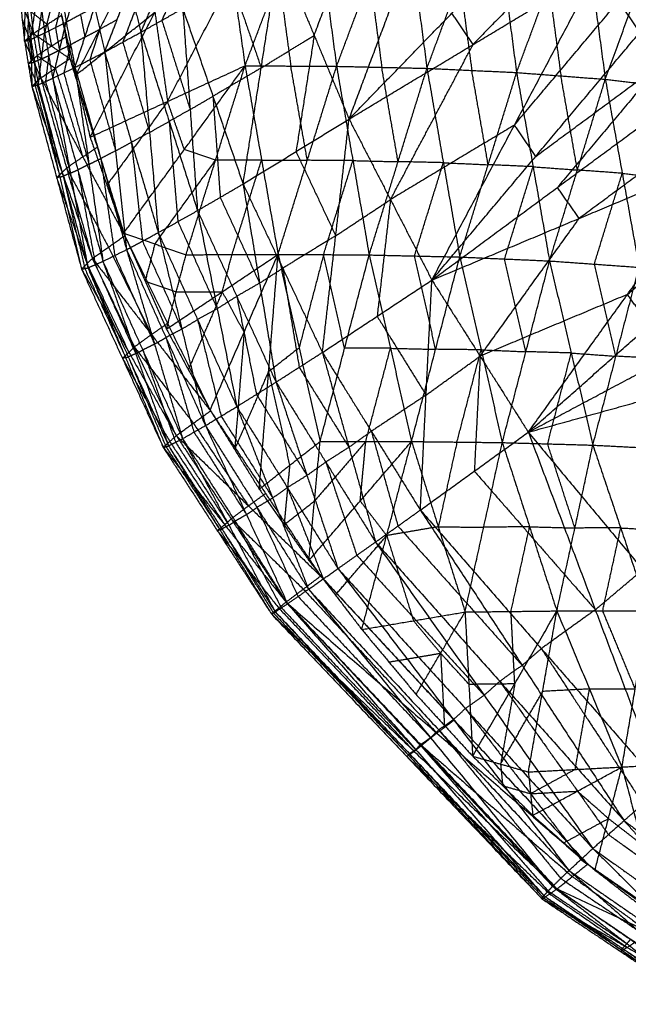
# Model space of a CAD drawing. Header units: millimetres. Extents: x -106 to 110, y -96 to 120.
# Tile 15 of 256: x -88.46 to -81.34, y -56.48 to -44.97. Entities that reach past the tile are written whole.
import ezdxf

# ---------------------------------------------------------------- set-up
doc = ezdxf.new("R2010")
doc.units = ezdxf.units.MM
doc.header["$MEASUREMENT"] = 0
doc.layers.add('Default', color=7, linetype='Continuous', true_color=0x000000)

msp = doc.modelspace()

# ---------------------------------------------------------------- linework, layer by layer
at = {"layer": 'Default'}
for points in [[(-84.606, -46.13, 13.697), (-84.004, -44.52, 13.214), (-83.402, -42.91, 12.731)], [(-87.633, -46.342, 11.087), (-86.876, -44.882, 11.377), (-86.118, -43.423, 11.667)], [(-86.118, -43.423, 11.667), (-85.97, -44.465, 11.054), (-85.822, -45.507, 10.442)], [(-85.822, -45.507, 10.442), (-85.428, -44.463, 10.784), (-85.034, -43.419, 11.127)], [(-85.034, -43.419, 11.127), (-84.893, -44.466, 10.529), (-84.752, -45.513, 9.932)], [(-84.752, -45.513, 9.932), (-84.362, -44.473, 10.273), (-83.971, -43.434, 10.614)], [(-83.971, -43.434, 10.614), (-83.834, -44.485, 10.034), (-83.696, -45.537, 9.454)], [(-83.696, -45.537, 9.454), (-83.312, -44.505, 9.793), (-82.927, -43.473, 10.131)], [(-82.927, -43.473, 10.131), (-82.788, -44.529, 9.57), (-82.648, -45.586, 9.008)], [(-85.014, -45.152, 13.648), (-84.713, -44.347, 13.406), (-84.412, -43.542, 13.165)], [(-82.648, -45.586, 9.008), (-82.271, -44.565, 9.343), (-81.894, -43.544, 9.679)], [(-81.894, -43.544, 9.679), (-81.753, -44.604, 9.14), (-81.611, -45.665, 8.601)], [(-84.606, -46.13, 13.697), (-83.403, -44.891, 13.061), (-82.199, -43.652, 12.424)], [(-81.611, -45.665, 8.601), (-81.243, -44.659, 8.931), (-80.875, -43.653, 9.261)], [(-81.953, -44.02, 12.424), (-82.555, -44.639, 12.742), (-83.157, -45.259, 13.061)], [(-87.045, -44.159, 11.724), (-87.424, -44.889, 11.579), (-87.803, -45.618, 11.434)], [(-85.845, -46.889, 13.614), (-85.633, -45.532, 13.606), (-85.422, -44.174, 13.598)], [(-85.422, -44.174, 13.598), (-85.014, -45.152, 13.648), (-84.606, -46.13, 13.697)], [(-87.913, -44.996, 13.168), (-87.795, -44.645, 13.322), (-87.677, -44.293, 13.476)], [(-87.04, -45.115, 13.502), (-86.868, -44.719, 13.573), (-86.697, -44.322, 13.644)], [(-84.606, -46.13, 13.697), (-83.157, -45.259, 13.061), (-81.707, -44.388, 12.424)], [(-83.638, -48.012, 13.783), (-82.673, -46.2, 13.104), (-81.707, -44.388, 12.424)], [(-81.707, -44.388, 12.424), (-81.458, -44.754, 12.424), (-81.209, -45.119, 12.424)], [(-81.707, -44.388, 12.424), (-81.458, -44.754, 12.424), (-81.209, -45.119, 12.424)], [(-88.164, -45.123, 12.926), (-88.08, -44.797, 13.114), (-87.996, -44.47, 13.301)], [(-87.996, -44.47, 13.301), (-87.955, -44.733, 13.235), (-87.913, -44.996, 13.168)], [(-86.728, -45.924, 10.764), (-86.349, -45.195, 10.909), (-85.97, -44.465, 11.054)], [(-85.986, -44.506, 13.613), (-85.81, -45.019, 13.61), (-85.633, -45.532, 13.606)], [(-85.428, -44.463, 10.784), (-85.358, -44.987, 10.486), (-85.287, -45.51, 10.187)], [(-84.362, -44.473, 10.273), (-84.293, -44.999, 9.983), (-84.224, -45.525, 9.693)], [(-83.312, -44.505, 9.793), (-83.242, -45.033, 9.512), (-83.172, -45.561, 9.231)], [(-88.355, -44.619, 12.319), (-88.326, -44.875, 12.181), (-88.297, -45.13, 12.044)], [(-88.326, -45.198, 12.677), (-88.281, -44.898, 12.887), (-88.235, -44.598, 13.098)], [(-88.235, -44.598, 13.098), (-88.199, -44.86, 13.012), (-88.164, -45.123, 12.926)], [(-87.463, -45.346, 13.302), (-87.317, -44.968, 13.425), (-87.17, -44.591, 13.547)], [(-87.17, -44.591, 13.547), (-87.105, -44.853, 13.524), (-87.04, -45.115, 13.502)], [(-86.623, -44.58, 13.636), (-86.709, -44.779, 13.6), (-86.795, -44.977, 13.565)], [(-82.271, -44.565, 9.343), (-82.2, -45.095, 9.074), (-82.13, -45.625, 8.805)], [(-88.456, -44.701, 12.675), (-88.428, -44.961, 12.556), (-88.399, -45.221, 12.438)], [(-88.456, -44.701, 12.675), (-88.377, -44.916, 12.359), (-88.297, -45.13, 12.044)], [(-88.399, -45.221, 12.438), (-88.394, -44.948, 12.661), (-88.389, -44.675, 12.883)], [(-88.389, -44.675, 12.883), (-88.357, -44.936, 12.78), (-88.326, -45.198, 12.677)], [(-87.955, -44.733, 13.235), (-87.997, -44.896, 13.141), (-88.038, -45.059, 13.047)], [(-82.673, -46.2, 13.104), (-82.066, -45.477, 12.764), (-81.458, -44.754, 12.424)], [(-88.326, -44.875, 12.181), (-88.229, -44.949, 12.044), (-88.133, -45.023, 11.906)], [(-88.199, -44.86, 13.012), (-88.222, -45.011, 12.907), (-88.245, -45.161, 12.801)], [(-87.913, -44.996, 13.168), (-87.746, -44.907, 13.275), (-87.579, -44.817, 13.382)], [(-87.81, -45.526, 13.052), (-87.694, -45.172, 13.217), (-87.579, -44.817, 13.382)], [(-87.803, -45.618, 11.434), (-87.339, -45.25, 11.405), (-86.876, -44.882, 11.377)], [(-87.579, -44.817, 13.382), (-87.521, -45.081, 13.342), (-87.463, -45.346, 13.302)], [(-87.105, -44.853, 13.524), (-87.178, -45.042, 13.463), (-87.251, -45.23, 13.402)], [(-87.04, -45.115, 13.502), (-86.795, -44.977, 13.565), (-86.55, -44.838, 13.628)], [(-86.876, -44.882, 11.377), (-86.802, -45.403, 11.07), (-86.728, -45.924, 10.764)], [(-86.55, -44.838, 13.628), (-86.464, -46.019, 13.511), (-86.378, -47.2, 13.394)], [(-86.55, -44.838, 13.628), (-86.197, -45.864, 13.621), (-85.845, -46.889, 13.614)], [(-88.428, -44.961, 12.556), (-88.388, -45.068, 12.399), (-88.348, -45.175, 12.241)], [(-88.357, -44.936, 12.78), (-88.36, -45.073, 12.669), (-88.363, -45.21, 12.557)], [(-88.297, -45.13, 12.044), (-88.133, -45.023, 11.906), (-87.969, -44.916, 11.769)], [(-88.164, -45.123, 12.926), (-88.038, -45.059, 13.047), (-87.913, -44.996, 13.168)], [(-88.07, -45.654, 12.774), (-87.991, -45.325, 12.971), (-87.913, -44.996, 13.168)], [(-87.972, -44.895, 11.781), (-87.803, -45.618, 11.434), (-87.633, -46.342, 11.087)], [(-87.969, -44.916, 11.769), (-87.92, -45.17, 11.636), (-87.87, -45.424, 11.504)], [(-87.913, -44.996, 13.168), (-87.861, -45.261, 13.11), (-87.81, -45.526, 13.052)], [(-87.746, -44.907, 13.275), (-87.72, -45.039, 13.246), (-87.694, -45.172, 13.217)], [(-87.317, -44.968, 13.425), (-87.419, -45.025, 13.383), (-87.521, -45.081, 13.342)], [(-86.795, -44.977, 13.565), (-86.629, -45.498, 13.538), (-86.464, -46.019, 13.511)], [(-83.157, -45.259, 13.061), (-83.28, -45.075, 13.061), (-83.403, -44.891, 13.061)], [(-88.133, -45.023, 11.906), (-88.108, -45.15, 11.84), (-88.084, -45.277, 11.774)], [(-88.038, -45.059, 13.047), (-88.015, -45.192, 13.009), (-87.991, -45.325, 12.971)], [(-87.694, -45.172, 13.217), (-87.608, -45.127, 13.28), (-87.521, -45.081, 13.342)], [(-87.521, -45.081, 13.342), (-87.579, -45.259, 13.26), (-87.637, -45.436, 13.177)], [(-88.399, -45.221, 12.438), (-88.348, -45.175, 12.241), (-88.297, -45.13, 12.044)], [(-88.399, -45.221, 12.438), (-88.363, -45.21, 12.557), (-88.326, -45.198, 12.677)], [(-88.399, -45.221, 12.438), (-88.357, -45.485, 12.332), (-88.314, -45.749, 12.225)], [(-88.399, -45.221, 12.438), (-88.304, -45.435, 12.116), (-88.21, -45.649, 11.793)], [(-88.363, -45.21, 12.557), (-88.341, -45.341, 12.504), (-88.32, -45.473, 12.451)], [(-88.348, -45.175, 12.241), (-88.326, -45.305, 12.178), (-88.304, -45.435, 12.116)], [(-88.326, -45.198, 12.677), (-88.245, -45.161, 12.801), (-88.164, -45.123, 12.926)], [(-88.326, -45.198, 12.677), (-88.32, -45.473, 12.451), (-88.314, -45.749, 12.225)], [(-88.326, -45.198, 12.677), (-88.282, -45.463, 12.584), (-88.239, -45.728, 12.492)], [(-88.297, -45.13, 12.044), (-88.253, -45.389, 11.919), (-88.21, -45.649, 11.793)], [(-88.297, -45.13, 12.044), (-88.084, -45.277, 11.774), (-87.87, -45.424, 11.504)], [(-88.245, -45.161, 12.801), (-88.223, -45.293, 12.755), (-88.201, -45.426, 12.709)], [(-88.239, -45.728, 12.492), (-88.201, -45.426, 12.709), (-88.164, -45.123, 12.926)], [(-88.164, -45.123, 12.926), (-88.117, -45.389, 12.85), (-88.07, -45.654, 12.774)], [(-88.084, -45.277, 11.774), (-88.002, -45.224, 11.705), (-87.92, -45.17, 11.636)], [(-87.694, -45.172, 13.217), (-87.778, -45.217, 13.164), (-87.861, -45.261, 13.11)], [(-87.463, -45.346, 13.302), (-87.251, -45.23, 13.402), (-87.04, -45.115, 13.502)], [(-87.04, -45.115, 13.502), (-86.938, -46.286, 13.293), (-86.836, -47.457, 13.085)], [(-87.04, -45.115, 13.502), (-86.709, -46.157, 13.448), (-86.378, -47.2, 13.394)], [(-85.633, -45.532, 13.606), (-85.324, -45.342, 13.627), (-85.014, -45.152, 13.648)], [(-85.014, -45.152, 13.648), (-85.12, -45.831, 13.651), (-85.226, -46.51, 13.655)], [(-83.638, -48.012, 13.783), (-82.424, -46.566, 13.104), (-81.209, -45.119, 12.424)], [(-88.084, -45.277, 11.774), (-88.169, -45.333, 11.846), (-88.253, -45.389, 11.919)], [(-87.991, -45.325, 12.971), (-88.054, -45.357, 12.911), (-88.117, -45.389, 12.85)], [(-87.991, -45.325, 12.971), (-87.926, -45.293, 13.041), (-87.861, -45.261, 13.11)], [(-87.861, -45.261, 13.11), (-87.901, -45.426, 13.012), (-87.94, -45.59, 12.913)], [(-87.251, -45.23, 13.402), (-87.095, -45.758, 13.348), (-86.938, -46.286, 13.293)], [(-84.122, -47.071, 13.74), (-83.639, -46.165, 13.4), (-83.157, -45.259, 13.061)], [(-88.304, -45.435, 12.116), (-88.33, -45.46, 12.224), (-88.357, -45.485, 12.332)], [(-88.304, -45.435, 12.116), (-88.279, -45.412, 12.017), (-88.253, -45.389, 11.919)], [(-88.201, -45.426, 12.709), (-88.242, -45.444, 12.647), (-88.282, -45.463, 12.584)], [(-88.253, -45.389, 11.919), (-88.147, -45.463, 11.784), (-88.04, -45.537, 11.649)], [(-88.21, -45.649, 11.793), (-88.04, -45.537, 11.649), (-87.87, -45.424, 11.504)], [(-88.201, -45.426, 12.709), (-88.159, -45.407, 12.78), (-88.117, -45.389, 12.85)], [(-88.117, -45.389, 12.85), (-88.136, -45.54, 12.742), (-88.154, -45.691, 12.633)], [(-87.87, -45.424, 11.504), (-87.55, -46.459, 11.087), (-87.229, -47.495, 10.671)], [(-87.81, -45.526, 13.052), (-87.637, -45.436, 13.177), (-87.463, -45.346, 13.302)], [(-87.637, -45.436, 13.177), (-87.486, -45.968, 13.094), (-87.335, -46.501, 13.01)], [(-87.463, -45.346, 13.302), (-87.335, -46.501, 13.01), (-87.207, -47.656, 12.718)], [(-87.463, -45.346, 13.302), (-87.15, -46.401, 13.194), (-86.836, -47.457, 13.085)], [(-88.32, -45.473, 12.451), (-88.338, -45.479, 12.391), (-88.357, -45.485, 12.332)], [(-88.357, -45.485, 12.332), (-88.309, -45.592, 12.17), (-88.262, -45.699, 12.009)], [(-88.32, -45.473, 12.451), (-88.301, -45.468, 12.518), (-88.282, -45.463, 12.584)], [(-88.282, -45.463, 12.584), (-88.279, -45.601, 12.471), (-88.276, -45.738, 12.359)], [(-88.07, -45.654, 12.774), (-87.94, -45.59, 12.913), (-87.81, -45.526, 13.052)], [(-88.04, -45.537, 11.649), (-87.88, -46.054, 11.44), (-87.719, -46.572, 11.232)], [(-87.81, -45.526, 13.052), (-87.646, -46.66, 12.688), (-87.483, -47.793, 12.324)], [(-87.81, -45.526, 13.052), (-87.508, -46.591, 12.885), (-87.207, -47.656, 12.718)], [(-87.633, -46.342, 11.087), (-86.728, -45.924, 10.764), (-85.822, -45.507, 10.442)], [(-87.241, -47.464, 10.681), (-86.532, -46.486, 10.561), (-85.822, -45.507, 10.442)], [(-86.512, -47.716, 10.298), (-86.167, -46.612, 10.37), (-85.822, -45.507, 10.442)], [(-85.633, -45.532, 13.606), (-85.915, -45.698, 13.613), (-86.197, -45.864, 13.621)], [(-85.822, -45.507, 10.442), (-85.629, -46.609, 10.115), (-85.436, -47.711, 9.788)], [(-85.822, -45.507, 10.442), (-85.287, -45.51, 10.187), (-84.752, -45.513, 9.932)], [(-85.436, -47.711, 9.788), (-85.094, -46.612, 9.86), (-84.752, -45.513, 9.932)], [(-85.094, -46.612, 9.86), (-85.191, -46.061, 10.023), (-85.287, -45.51, 10.187)], [(-84.752, -45.513, 9.932), (-84.562, -46.615, 9.619), (-84.371, -47.718, 9.305)], [(-84.752, -45.513, 9.932), (-84.224, -45.525, 9.693), (-83.696, -45.537, 9.454)], [(-84.371, -47.718, 9.305), (-84.033, -46.628, 9.379), (-83.696, -45.537, 9.454)], [(-84.033, -46.628, 9.379), (-84.129, -46.076, 9.536), (-84.224, -45.525, 9.693)], [(-83.696, -45.537, 9.454), (-83.504, -46.64, 9.154), (-83.312, -47.742, 8.855)], [(-83.696, -45.537, 9.454), (-83.172, -45.561, 9.231), (-82.648, -45.586, 9.008)], [(-82.98, -46.664, 8.932), (-83.076, -46.113, 9.081), (-83.172, -45.561, 9.231)], [(-82.424, -46.566, 13.104), (-81.69, -46.024, 12.764), (-80.957, -45.483, 12.424)], [(-80.957, -45.483, 12.424), (-81.564, -46.206, 12.764), (-82.171, -46.929, 13.104)], [(-88.314, -45.749, 12.225), (-88.262, -45.699, 12.009), (-88.21, -45.649, 11.793)], [(-88.239, -45.728, 12.492), (-88.154, -45.691, 12.633), (-88.07, -45.654, 12.774)], [(-88.21, -45.649, 11.793), (-87.908, -46.703, 11.405), (-87.607, -47.758, 11.017)], [(-88.21, -45.649, 11.793), (-87.719, -46.572, 11.232), (-87.229, -47.495, 10.671)], [(-88.07, -45.654, 12.774), (-87.864, -46.762, 12.354), (-87.659, -47.869, 11.934)], [(-88.07, -45.654, 12.774), (-87.777, -46.724, 12.549), (-87.483, -47.793, 12.324)], [(-87.94, -45.59, 12.913), (-87.793, -46.125, 12.801), (-87.646, -46.66, 12.688)], [(-83.312, -47.742, 8.855), (-82.98, -46.664, 8.932), (-82.648, -45.586, 9.008)], [(-82.648, -45.586, 9.008), (-82.455, -46.687, 8.726), (-82.263, -47.788, 8.444)], [(-82.648, -45.586, 9.008), (-82.13, -45.625, 8.805), (-81.611, -45.665, 8.601)], [(-82.263, -47.788, 8.444), (-81.937, -46.726, 8.523), (-81.611, -45.665, 8.601)], [(-81.937, -46.726, 8.523), (-82.033, -46.176, 8.664), (-82.13, -45.625, 8.805)], [(-81.611, -45.665, 8.601), (-81.413, -46.764, 8.337), (-81.216, -47.863, 8.073)], [(-81.611, -45.665, 8.601), (-81.093, -45.725, 8.416), (-80.575, -45.786, 8.231)], [(-88.314, -45.749, 12.225), (-88.276, -45.738, 12.359), (-88.239, -45.728, 12.492)], [(-88.314, -45.749, 12.225), (-88.024, -46.816, 11.9), (-87.733, -47.884, 11.574)], [(-88.314, -45.749, 12.225), (-87.96, -46.753, 11.621), (-87.607, -47.758, 11.017)], [(-88.276, -45.738, 12.359), (-88.131, -46.272, 12.196), (-87.986, -46.806, 12.033)], [(-88.262, -45.699, 12.009), (-88.111, -46.226, 11.815), (-87.96, -46.753, 11.621)], [(-88.239, -45.728, 12.492), (-87.986, -46.806, 12.033), (-87.733, -47.884, 11.574)], [(-88.239, -45.728, 12.492), (-87.949, -46.798, 12.213), (-87.659, -47.869, 11.934)], [(-88.154, -45.691, 12.633), (-88.009, -46.226, 12.493), (-87.864, -46.762, 12.354)], [(-86.464, -46.019, 13.511), (-86.331, -45.942, 13.566), (-86.197, -45.864, 13.621)], [(-86.197, -45.864, 13.621), (-86.155, -46.454, 13.562), (-86.112, -47.045, 13.504)], [(-83.638, -48.012, 13.783), (-82.171, -46.929, 13.104), (-80.704, -45.847, 12.424)], [(-86.728, -45.924, 10.764), (-87.083, -46.414, 10.824), (-87.437, -46.903, 10.884)], [(-86.532, -46.486, 10.561), (-86.63, -46.205, 10.663), (-86.728, -45.924, 10.764)], [(-86.464, -46.019, 13.511), (-86.586, -46.088, 13.479), (-86.709, -46.157, 13.448)], [(-85.845, -46.889, 13.614), (-85.226, -46.51, 13.655), (-84.606, -46.13, 13.697)], [(-84.918, -48.858, 13.646), (-84.762, -47.494, 13.671), (-84.606, -46.13, 13.697)], [(-84.606, -46.13, 13.697), (-84.122, -47.071, 13.74), (-83.638, -48.012, 13.783)], [(-86.938, -46.286, 13.293), (-86.823, -46.222, 13.371), (-86.709, -46.157, 13.448)], [(-86.709, -46.157, 13.448), (-86.658, -46.743, 13.344), (-86.607, -47.329, 13.24)], [(-82.673, -46.2, 13.104), (-83.397, -46.635, 13.422), (-84.122, -47.071, 13.74)], [(-82.424, -46.566, 13.104), (-82.548, -46.383, 13.104), (-82.673, -46.2, 13.104)], [(-80.449, -46.208, 12.424), (-81.182, -46.749, 12.764), (-81.916, -47.291, 13.104)], [(-87.633, -46.342, 11.087), (-87.437, -46.903, 10.884), (-87.241, -47.464, 10.681)], [(-86.938, -46.286, 13.293), (-87.044, -46.344, 13.244), (-87.15, -46.401, 13.194)], [(-87.719, -46.572, 11.232), (-87.634, -46.516, 11.16), (-87.55, -46.459, 11.087)], [(-87.335, -46.501, 13.01), (-87.242, -46.451, 13.102), (-87.15, -46.401, 13.194)], [(-87.15, -46.401, 13.194), (-87.086, -46.979, 13.048), (-87.022, -47.556, 12.902)], [(-86.167, -46.612, 10.37), (-86.349, -46.549, 10.466), (-86.532, -46.486, 10.561)], [(-87.719, -46.572, 11.232), (-87.814, -46.638, 11.319), (-87.908, -46.703, 11.405)], [(-87.646, -46.66, 12.688), (-87.577, -46.625, 12.787), (-87.508, -46.591, 12.885)], [(-87.335, -46.501, 13.01), (-87.422, -46.546, 12.948), (-87.508, -46.591, 12.885)], [(-87.508, -46.591, 12.885), (-87.427, -47.158, 12.703), (-87.345, -47.724, 12.521)], [(-85.226, -46.51, 13.655), (-84.994, -47.002, 13.663), (-84.762, -47.494, 13.671)], [(-83.638, -48.012, 13.783), (-81.916, -47.291, 13.104), (-80.193, -46.57, 12.424)], [(-82.511, -49.79, 13.84), (-81.352, -48.18, 13.132), (-80.193, -46.57, 12.424)], [(-87.96, -46.753, 11.621), (-87.934, -46.728, 11.513), (-87.908, -46.703, 11.405)], [(-87.908, -46.703, 11.405), (-87.663, -47.165, 11.124), (-87.418, -47.626, 10.844)], [(-87.864, -46.762, 12.354), (-87.82, -46.743, 12.452), (-87.777, -46.724, 12.549)], [(-87.646, -46.66, 12.688), (-87.711, -46.692, 12.619), (-87.777, -46.724, 12.549)], [(-87.777, -46.724, 12.549), (-87.674, -47.277, 12.339), (-87.571, -47.831, 12.129)], [(-86.876, -47.59, 10.49), (-86.522, -47.101, 10.43), (-86.167, -46.612, 10.37)], [(-85.629, -46.609, 10.115), (-85.898, -46.61, 10.242), (-86.167, -46.612, 10.37)], [(-85.974, -47.713, 10.043), (-85.802, -47.161, 10.079), (-85.629, -46.609, 10.115)], [(-85.629, -46.609, 10.115), (-85.362, -46.61, 9.987), (-85.094, -46.612, 9.86)], [(-84.562, -46.615, 9.619), (-84.828, -46.614, 9.739), (-85.094, -46.612, 9.86)], [(-84.904, -47.714, 9.546), (-84.733, -47.165, 9.582), (-84.562, -46.615, 9.619)], [(-84.562, -46.615, 9.619), (-84.297, -46.622, 9.499), (-84.033, -46.628, 9.379)], [(-83.504, -46.64, 9.154), (-83.769, -46.634, 9.267), (-84.033, -46.628, 9.379)], [(-83.841, -47.73, 9.08), (-83.673, -47.185, 9.117), (-83.504, -46.64, 9.154)], [(-83.504, -46.64, 9.154), (-83.242, -46.652, 9.043), (-82.98, -46.664, 8.932)], [(-82.455, -46.687, 8.726), (-82.718, -46.675, 8.829), (-82.98, -46.664, 8.932)], [(-82.788, -47.765, 8.65), (-82.621, -47.226, 8.688), (-82.455, -46.687, 8.726)], [(-82.455, -46.687, 8.726), (-82.196, -46.706, 8.625), (-81.937, -46.726, 8.523)], [(-87.96, -46.753, 11.621), (-87.992, -46.785, 11.76), (-88.024, -46.816, 11.9)], [(-87.986, -46.806, 12.033), (-88.005, -46.811, 11.966), (-88.024, -46.816, 11.9)], [(-88.024, -46.816, 11.9), (-87.847, -47.319, 11.597), (-87.67, -47.821, 11.295)], [(-87.986, -46.806, 12.033), (-87.967, -46.802, 12.123), (-87.949, -46.798, 12.213)], [(-87.864, -46.762, 12.354), (-87.906, -46.78, 12.283), (-87.949, -46.798, 12.213)], [(-87.949, -46.798, 12.213), (-87.822, -47.337, 11.983), (-87.696, -47.876, 11.754)], [(-81.413, -46.764, 8.337), (-81.675, -46.745, 8.43), (-81.937, -46.726, 8.523)], [(-81.739, -47.825, 8.259), (-81.576, -47.294, 8.298), (-81.413, -46.764, 8.337)], [(-81.413, -46.764, 8.337), (-81.154, -46.794, 8.245), (-80.895, -46.825, 8.152)], [(-86.378, -47.2, 13.394), (-86.112, -47.045, 13.504), (-85.845, -46.889, 13.614)], [(-85.845, -46.889, 13.614), (-85.652, -48.047, 13.495), (-85.46, -49.205, 13.375)], [(-85.845, -46.889, 13.614), (-85.382, -47.874, 13.63), (-84.918, -48.858, 13.646)], [(-81.916, -47.291, 13.104), (-82.043, -47.11, 13.104), (-82.171, -46.929, 13.104)], [(-81.352, -48.18, 13.132), (-80.643, -47.554, 12.778), (-79.935, -46.929, 12.424)], [(-86.112, -47.045, 13.504), (-85.882, -47.546, 13.499), (-85.652, -48.047, 13.495)], [(-84.762, -47.494, 13.671), (-84.442, -47.283, 13.706), (-84.122, -47.071, 13.74)], [(-84.122, -47.071, 13.74), (-84.2, -47.753, 13.727), (-84.278, -48.435, 13.715)], [(-86.836, -47.457, 13.085), (-86.607, -47.329, 13.24), (-86.378, -47.2, 13.394)], [(-86.378, -47.2, 13.394), (-86.148, -48.346, 13.2), (-85.918, -49.491, 13.006)], [(-86.378, -47.2, 13.394), (-85.919, -48.202, 13.385), (-85.46, -49.205, 13.375)], [(-83.074, -48.901, 13.812), (-82.495, -48.096, 13.458), (-81.916, -47.291, 13.104)], [(-82.511, -49.79, 13.84), (-81.093, -48.539, 13.132), (-79.676, -47.288, 12.424)], [(-86.607, -47.329, 13.24), (-86.378, -47.837, 13.22), (-86.148, -48.346, 13.2)], [(-87.607, -47.758, 11.017), (-87.418, -47.626, 10.844), (-87.229, -47.495, 10.671)], [(-87.241, -47.464, 10.681), (-86.99, -48.024, 10.533), (-86.74, -48.585, 10.385)], [(-87.241, -47.464, 10.681), (-86.876, -47.59, 10.49), (-86.512, -47.716, 10.298)], [(-87.229, -47.495, 10.671), (-86.727, -48.517, 10.444), (-86.226, -49.54, 10.217)], [(-87.207, -47.656, 12.718), (-87.022, -47.556, 12.902), (-86.836, -47.457, 13.085)], [(-86.836, -47.457, 13.085), (-86.561, -48.585, 12.829), (-86.285, -49.712, 12.573)], [(-86.836, -47.457, 13.085), (-86.377, -48.474, 13.046), (-85.918, -49.491, 13.006)], [(-84.762, -47.494, 13.671), (-85.072, -47.684, 13.65), (-85.382, -47.874, 13.63)], [(-87.418, -47.626, 10.844), (-87.167, -48.138, 10.73), (-86.916, -48.649, 10.617)], [(-87.022, -47.556, 12.902), (-86.791, -48.071, 12.865), (-86.561, -48.585, 12.829)], [(-86.876, -47.59, 10.49), (-86.933, -47.807, 10.511), (-86.99, -48.024, 10.533)], [(-87.733, -47.884, 11.574), (-87.67, -47.821, 11.295), (-87.607, -47.758, 11.017)], [(-87.607, -47.758, 11.017), (-87.116, -48.794, 10.81), (-86.626, -49.83, 10.603)], [(-87.607, -47.758, 11.017), (-86.916, -48.649, 10.617), (-86.226, -49.54, 10.217)], [(-87.483, -47.793, 12.324), (-87.345, -47.724, 12.521), (-87.207, -47.656, 12.718)], [(-87.345, -47.724, 12.521), (-87.112, -48.243, 12.468), (-86.88, -48.761, 12.414)], [(-87.207, -47.656, 12.718), (-86.88, -48.761, 12.414), (-86.552, -49.866, 12.111)], [(-87.207, -47.656, 12.718), (-86.746, -48.684, 12.645), (-86.285, -49.712, 12.573)], [(-86.74, -48.585, 10.385), (-86.088, -48.148, 10.086), (-85.436, -47.711, 9.788)], [(-86.74, -48.585, 10.385), (-86.626, -48.15, 10.342), (-86.512, -47.716, 10.298)], [(-86.512, -47.716, 10.298), (-85.974, -47.713, 10.043), (-85.436, -47.711, 9.788)], [(-86.23, -49.532, 10.218), (-85.833, -48.621, 10.003), (-85.436, -47.711, 9.788)], [(-86.088, -48.148, 10.086), (-86.031, -47.93, 10.065), (-85.974, -47.713, 10.043)], [(-85.656, -50.455, 10.129), (-85.546, -49.083, 9.958), (-85.436, -47.711, 9.788)], [(-85.436, -47.711, 9.788), (-85.191, -48.805, 9.738), (-84.945, -49.899, 9.689)], [(-85.436, -47.711, 9.788), (-84.904, -47.714, 9.546), (-84.371, -47.718, 9.305)], [(-84.904, -47.714, 9.546), (-85.047, -48.26, 9.642), (-85.191, -48.805, 9.738)], [(-84.945, -49.899, 9.689), (-84.658, -48.809, 9.497), (-84.371, -47.718, 9.305)], [(-84.658, -48.809, 9.497), (-84.781, -48.261, 9.522), (-84.904, -47.714, 9.546)], [(-84.371, -47.718, 9.305), (-84.123, -48.809, 9.266), (-83.876, -49.899, 9.227)], [(-84.371, -47.718, 9.305), (-83.841, -47.73, 9.08), (-83.312, -47.742, 8.855)], [(-83.876, -49.899, 9.227), (-83.594, -48.821, 9.041), (-83.312, -47.742, 8.855)], [(-83.594, -48.821, 9.041), (-83.718, -48.275, 9.061), (-83.841, -47.73, 9.08)], [(-83.312, -47.742, 8.855), (-83.063, -48.827, 8.828), (-82.815, -49.911, 8.801)], [(-83.312, -47.742, 8.855), (-82.788, -47.765, 8.65), (-82.263, -47.788, 8.444)], [(-87.733, -47.884, 11.574), (-87.696, -47.876, 11.754), (-87.659, -47.869, 11.934)], [(-87.67, -47.821, 11.295), (-87.425, -48.339, 11.192), (-87.179, -48.857, 11.089)], [(-87.659, -47.869, 11.934), (-87.571, -47.831, 12.129), (-87.483, -47.793, 12.324)], [(-87.659, -47.869, 11.934), (-87.218, -48.918, 11.587), (-86.778, -49.968, 11.241)], [(-87.659, -47.869, 11.934), (-87.187, -48.909, 11.795), (-86.716, -49.95, 11.657)], [(-87.571, -47.831, 12.129), (-87.335, -48.351, 12.06), (-87.1, -48.872, 11.99)], [(-87.483, -47.793, 12.324), (-87.1, -48.872, 11.99), (-86.716, -49.95, 11.657)], [(-87.483, -47.793, 12.324), (-87.018, -48.829, 12.217), (-86.552, -49.866, 12.111)], [(-85.652, -48.047, 13.495), (-85.517, -47.96, 13.562), (-85.382, -47.874, 13.63)], [(-85.382, -47.874, 13.63), (-85.285, -48.453, 13.57), (-85.189, -49.031, 13.511)], [(-82.815, -49.911, 8.801), (-82.539, -48.849, 8.623), (-82.263, -47.788, 8.444)], [(-82.539, -48.849, 8.623), (-82.663, -48.307, 8.636), (-82.788, -47.765, 8.65)], [(-82.263, -47.788, 8.444), (-82.009, -48.864, 8.428), (-81.756, -49.941, 8.411)], [(-82.263, -47.788, 8.444), (-81.739, -47.825, 8.259), (-81.216, -47.863, 8.073)], [(-81.756, -49.941, 8.411), (-81.486, -48.902, 8.242), (-81.216, -47.863, 8.073)], [(-81.486, -48.902, 8.242), (-81.612, -48.364, 8.251), (-81.739, -47.825, 8.259)], [(-87.733, -47.884, 11.574), (-87.255, -48.926, 11.408), (-86.778, -49.968, 11.241)], [(-87.733, -47.884, 11.574), (-87.179, -48.857, 11.089), (-86.626, -49.83, 10.603)], [(-87.696, -47.876, 11.754), (-87.457, -48.397, 11.671), (-87.218, -48.918, 11.587)], [(-86.99, -48.024, 10.533), (-86.808, -48.087, 10.437), (-86.626, -48.15, 10.342)], [(-85.652, -48.047, 13.495), (-85.786, -48.125, 13.44), (-85.919, -48.202, 13.385)], [(-84.918, -48.858, 13.646), (-84.278, -48.435, 13.715), (-83.638, -48.012, 13.783)], [(-83.773, -50.7, 13.698), (-83.706, -49.356, 13.741), (-83.638, -48.012, 13.783)], [(-83.638, -48.012, 13.783), (-83.074, -48.901, 13.812), (-82.511, -49.79, 13.84)], [(-82.511, -49.79, 13.84), (-80.831, -48.896, 13.132), (-79.152, -48.002, 12.424)], [(-86.626, -48.15, 10.342), (-86.357, -48.149, 10.214), (-86.088, -48.148, 10.086)], [(-86.088, -48.148, 10.086), (-86.286, -48.603, 10.194), (-86.485, -49.058, 10.301)], [(-86.148, -48.346, 13.2), (-86.034, -48.274, 13.292), (-85.919, -48.202, 13.385)], [(-85.833, -48.621, 10.003), (-85.961, -48.384, 10.044), (-86.088, -48.148, 10.086)], [(-85.919, -48.202, 13.385), (-85.804, -48.775, 13.288), (-85.689, -49.348, 13.191)], [(-81.352, -48.18, 13.132), (-82.213, -48.54, 13.472), (-83.074, -48.901, 13.812)], [(-81.093, -48.539, 13.132), (-81.223, -48.359, 13.132), (-81.352, -48.18, 13.132)], [(-86.148, -48.346, 13.2), (-86.263, -48.41, 13.123), (-86.377, -48.474, 13.046)], [(-84.278, -48.435, 13.715), (-83.992, -48.895, 13.728), (-83.706, -49.356, 13.741)], [(-86.916, -48.649, 10.617), (-86.822, -48.583, 10.53), (-86.727, -48.517, 10.444)], [(-86.561, -48.585, 12.829), (-86.469, -48.529, 12.937), (-86.377, -48.474, 13.046)], [(-86.377, -48.474, 13.046), (-86.239, -49.038, 12.918), (-86.102, -49.602, 12.789)], [(-86.916, -48.649, 10.617), (-87.016, -48.722, 10.713), (-87.116, -48.794, 10.81)], [(-86.561, -48.585, 12.829), (-86.653, -48.634, 12.737), (-86.746, -48.684, 12.645)], [(-86.74, -48.585, 10.385), (-86.485, -49.058, 10.301), (-86.23, -49.532, 10.218)], [(-85.833, -48.621, 10.003), (-85.888, -49.307, 10.088), (-85.943, -49.993, 10.173)], [(-87.179, -48.857, 11.089), (-87.148, -48.826, 10.949), (-87.116, -48.794, 10.81)], [(-87.116, -48.794, 10.81), (-86.771, -49.24, 10.61), (-86.426, -49.685, 10.41)], [(-86.88, -48.761, 12.414), (-86.949, -48.795, 12.316), (-87.018, -48.829, 12.217)], [(-86.88, -48.761, 12.414), (-86.813, -48.722, 12.53), (-86.746, -48.684, 12.645)], [(-86.746, -48.684, 12.645), (-86.582, -49.236, 12.494), (-86.419, -49.789, 12.342)], [(-82.511, -49.79, 13.84), (-80.566, -49.251, 13.132), (-78.622, -48.711, 12.424)], [(-87.179, -48.857, 11.089), (-87.217, -48.892, 11.248), (-87.255, -48.926, 11.408)], [(-87.218, -48.918, 11.587), (-87.203, -48.914, 11.691), (-87.187, -48.909, 11.795)], [(-87.1, -48.872, 11.99), (-87.143, -48.891, 11.893), (-87.187, -48.909, 11.795)], [(-87.187, -48.909, 11.795), (-86.967, -49.434, 11.622), (-86.747, -49.959, 11.449)], [(-87.1, -48.872, 11.99), (-87.059, -48.85, 12.104), (-87.018, -48.829, 12.217)], [(-87.018, -48.829, 12.217), (-86.826, -49.369, 12.051), (-86.634, -49.908, 11.884)], [(-85.191, -48.805, 9.738), (-85.369, -48.944, 9.848), (-85.546, -49.083, 9.958)], [(-85.46, -49.205, 13.375), (-85.189, -49.031, 13.511), (-84.918, -48.858, 13.646)], [(-84.918, -48.858, 13.646), (-84.608, -49.966, 13.531), (-84.297, -51.074, 13.417)], [(-84.918, -48.858, 13.646), (-84.346, -49.779, 13.672), (-83.773, -50.7, 13.698)], [(-84.123, -48.809, 9.266), (-84.391, -48.809, 9.381), (-84.658, -48.809, 9.497)], [(-84.411, -49.899, 9.458), (-84.267, -49.354, 9.362), (-84.123, -48.809, 9.266)], [(-84.123, -48.809, 9.266), (-83.859, -48.815, 9.154), (-83.594, -48.821, 9.041)], [(-83.706, -49.356, 13.741), (-83.39, -49.128, 13.776), (-83.074, -48.901, 13.812)], [(-83.063, -48.827, 8.828), (-83.329, -48.824, 8.935), (-83.594, -48.821, 9.041)], [(-83.345, -49.905, 9.014), (-83.204, -49.366, 8.921), (-83.063, -48.827, 8.828)], [(-83.074, -48.901, 13.812), (-83.108, -49.573, 13.79), (-83.142, -50.245, 13.769)], [(-83.063, -48.827, 8.828), (-82.801, -48.838, 8.725), (-82.539, -48.849, 8.623)], [(-82.009, -48.864, 8.428), (-82.274, -48.857, 8.525), (-82.539, -48.849, 8.623)], [(-82.285, -49.926, 8.606), (-82.147, -49.395, 8.517), (-82.009, -48.864, 8.428)], [(-82.009, -48.864, 8.428), (-81.748, -48.883, 8.335), (-81.486, -48.902, 8.242)], [(-80.958, -48.929, 8.068), (-81.222, -48.916, 8.155), (-81.486, -48.902, 8.242)], [(-87.218, -48.918, 11.587), (-87.237, -48.922, 11.498), (-87.255, -48.926, 11.408)], [(-87.255, -48.926, 11.408), (-86.979, -49.413, 11.165), (-86.702, -49.899, 10.922)], [(-85.943, -49.993, 10.173), (-85.745, -49.538, 10.066), (-85.546, -49.083, 9.958)], [(-85.546, -49.083, 9.958), (-85.423, -49.63, 9.933), (-85.301, -50.177, 9.909)], [(-85.189, -49.031, 13.511), (-84.898, -49.499, 13.521), (-84.608, -49.966, 13.531)], [(-85.918, -49.491, 13.006), (-85.689, -49.348, 13.191), (-85.46, -49.205, 13.375)], [(-85.46, -49.205, 13.375), (-85.098, -50.295, 13.204), (-84.736, -51.384, 13.033)], [(-85.46, -49.205, 13.375), (-84.878, -50.139, 13.396), (-84.297, -51.074, 13.417)], [(-85.689, -49.348, 13.191), (-85.393, -49.821, 13.198), (-85.098, -50.295, 13.204)], [(-83.706, -49.356, 13.741), (-84.026, -49.568, 13.706), (-84.346, -49.779, 13.672)], [(-86.626, -49.83, 10.603), (-86.426, -49.685, 10.41), (-86.226, -49.54, 10.217)], [(-86.285, -49.712, 12.573), (-86.102, -49.602, 12.789), (-85.918, -49.491, 13.006)], [(-86.23, -49.532, 10.218), (-85.943, -49.993, 10.173), (-85.656, -50.455, 10.129)], [(-86.226, -49.54, 10.217), (-85.582, -50.506, 10.163), (-84.939, -51.472, 10.109)], [(-85.918, -49.491, 13.006), (-85.499, -50.558, 12.794), (-85.08, -51.626, 12.581)], [(-85.918, -49.491, 13.006), (-85.327, -50.438, 13.02), (-84.736, -51.384, 13.033)], [(-86.552, -49.866, 12.111), (-86.419, -49.789, 12.342), (-86.285, -49.712, 12.573)], [(-86.426, -49.685, 10.41), (-86.104, -50.168, 10.383), (-85.782, -50.651, 10.356)], [(-86.285, -49.712, 12.573), (-85.805, -50.753, 12.336), (-85.325, -51.795, 12.099)], [(-86.285, -49.712, 12.573), (-85.682, -50.669, 12.577), (-85.08, -51.626, 12.581)], [(-86.102, -49.602, 12.789), (-85.8, -50.08, 12.791), (-85.499, -50.558, 12.794)], [(-86.778, -49.968, 11.241), (-86.702, -49.899, 10.922), (-86.626, -49.83, 10.603)], [(-86.626, -49.83, 10.603), (-85.984, -50.803, 10.561), (-85.343, -51.776, 10.519)], [(-86.626, -49.83, 10.603), (-85.782, -50.651, 10.356), (-84.939, -51.472, 10.109)], [(-86.419, -49.789, 12.342), (-86.112, -50.271, 12.339), (-85.805, -50.753, 12.336)], [(-84.608, -49.966, 13.531), (-84.477, -49.873, 13.602), (-84.346, -49.779, 13.672)], [(-84.346, -49.779, 13.672), (-84.191, -50.333, 13.615), (-84.035, -50.887, 13.557)], [(-83.773, -50.7, 13.698), (-83.142, -50.245, 13.769), (-82.511, -49.79, 13.84)], [(-82.511, -49.79, 13.84), (-81.728, -51.865, 13.824), (-80.945, -53.94, 13.807)], [(-82.511, -49.79, 13.84), (-81.173, -51.397, 13.841), (-79.835, -53.003, 13.843)], [(-86.716, -49.95, 11.657), (-86.634, -49.908, 11.884), (-86.552, -49.866, 12.111)], [(-86.702, -49.899, 10.922), (-86.381, -50.386, 10.901), (-86.06, -50.872, 10.88)], [(-86.634, -49.908, 11.884), (-86.322, -50.393, 11.876), (-86.01, -50.878, 11.868)], [(-86.552, -49.866, 12.111), (-86.01, -50.878, 11.868), (-85.469, -51.89, 11.625)], [(-86.552, -49.866, 12.111), (-85.938, -50.83, 12.105), (-85.325, -51.795, 12.099)], [(-85.656, -50.455, 10.129), (-85.301, -50.177, 9.909), (-84.945, -49.899, 9.689)], [(-85.075, -51.289, 10.107), (-85.01, -50.594, 9.898), (-84.945, -49.899, 9.689)], [(-85.075, -51.289, 10.107), (-84.476, -50.594, 9.667), (-83.876, -49.899, 9.227)], [(-84.411, -49.899, 9.458), (-84.71, -50.247, 9.678), (-85.01, -50.594, 9.898)], [(-84.945, -49.899, 9.689), (-84.411, -49.899, 9.458), (-83.876, -49.899, 9.227)], [(-84.476, -50.594, 9.667), (-84.443, -50.247, 9.562), (-84.411, -49.899, 9.458)], [(-84.457, -52.096, 10.135), (-84.166, -50.998, 9.681), (-83.876, -49.899, 9.227)], [(-83.876, -49.899, 9.227), (-83.563, -50.895, 9.393), (-83.25, -51.891, 9.56)], [(-83.876, -49.899, 9.227), (-83.345, -49.905, 9.014), (-82.815, -49.911, 8.801)], [(-83.345, -49.905, 9.014), (-83.454, -50.4, 9.204), (-83.563, -50.895, 9.393)], [(-83.25, -51.891, 9.56), (-83.032, -50.901, 9.18), (-82.815, -49.911, 8.801)], [(-82.815, -49.911, 8.801), (-82.496, -50.895, 8.972), (-82.177, -51.879, 9.144)], [(-82.815, -49.911, 8.801), (-82.285, -49.926, 8.606), (-81.756, -49.941, 8.411)], [(-81.966, -50.91, 8.778), (-82.126, -50.418, 8.692), (-82.285, -49.926, 8.606)], [(-82.177, -51.879, 9.144), (-81.966, -50.91, 8.778), (-81.756, -49.941, 8.411)], [(-81.756, -49.941, 8.411), (-81.431, -50.909, 8.587), (-81.106, -51.877, 8.762)], [(-81.756, -49.941, 8.411), (-81.228, -49.968, 8.237), (-80.701, -49.996, 8.063)], [(-86.778, -49.968, 11.241), (-86.747, -49.959, 11.449), (-86.716, -49.95, 11.657)], [(-86.778, -49.968, 11.241), (-86.146, -50.941, 11.215), (-85.514, -51.914, 11.19)], [(-86.778, -49.968, 11.241), (-86.06, -50.872, 10.88), (-85.343, -51.776, 10.519)], [(-86.747, -49.959, 11.449), (-86.431, -50.446, 11.436), (-86.115, -50.932, 11.423)], [(-86.716, -49.95, 11.657), (-86.115, -50.932, 11.423), (-85.514, -51.914, 11.19)], [(-86.716, -49.95, 11.657), (-86.092, -50.92, 11.641), (-85.469, -51.89, 11.625)], [(-84.608, -49.966, 13.531), (-84.743, -50.053, 13.464), (-84.878, -50.139, 13.396)], [(-85.098, -50.295, 13.204), (-84.988, -50.217, 13.3), (-84.878, -50.139, 13.396)], [(-84.878, -50.139, 13.396), (-84.697, -50.684, 13.311), (-84.516, -51.229, 13.225)], [(-85.301, -50.177, 9.909), (-85.333, -50.524, 10.013), (-85.366, -50.872, 10.118)], [(-83.142, -50.245, 13.769), (-82.435, -51.055, 13.796), (-81.728, -51.865, 13.824)], [(-85.098, -50.295, 13.204), (-85.212, -50.366, 13.112), (-85.327, -50.438, 13.02)], [(-85.782, -50.651, 10.356), (-85.682, -50.578, 10.26), (-85.582, -50.506, 10.163)], [(-85.656, -50.455, 10.129), (-85.366, -50.872, 10.118), (-85.075, -51.289, 10.107)], [(-85.499, -50.558, 12.794), (-85.413, -50.498, 12.907), (-85.327, -50.438, 13.02)], [(-85.327, -50.438, 13.02), (-85.117, -50.971, 12.913), (-84.908, -51.505, 12.807)], [(-85.499, -50.558, 12.794), (-85.591, -50.614, 12.685), (-85.682, -50.669, 12.577)], [(-85.366, -50.872, 10.118), (-85.188, -50.733, 10.008), (-85.01, -50.594, 9.898)], [(-84.166, -50.998, 9.681), (-84.321, -50.796, 9.674), (-84.476, -50.594, 9.667)], [(-85.782, -50.651, 10.356), (-85.883, -50.727, 10.459), (-85.984, -50.803, 10.561)], [(-85.805, -50.753, 12.336), (-85.744, -50.711, 12.456), (-85.682, -50.669, 12.577)], [(-85.682, -50.669, 12.577), (-85.442, -51.19, 12.458), (-85.202, -51.71, 12.34)], [(-84.297, -51.074, 13.417), (-84.035, -50.887, 13.557), (-83.773, -50.7, 13.698)], [(-83.773, -50.7, 13.698), (-82.583, -52.515, 13.65), (-81.392, -54.33, 13.601)], [(-83.773, -50.7, 13.698), (-82.359, -52.32, 13.753), (-80.945, -53.94, 13.807)], [(-86.06, -50.872, 10.88), (-86.022, -50.837, 10.721), (-85.984, -50.803, 10.561)], [(-86.01, -50.878, 11.868), (-85.974, -50.854, 11.986), (-85.938, -50.83, 12.105)], [(-85.984, -50.803, 10.561), (-85.562, -51.213, 10.438), (-85.141, -51.624, 10.314)], [(-85.805, -50.753, 12.336), (-85.872, -50.792, 12.22), (-85.938, -50.83, 12.105)], [(-85.938, -50.83, 12.105), (-85.668, -51.336, 11.983), (-85.397, -51.842, 11.862)], [(-86.06, -50.872, 10.88), (-86.103, -50.907, 11.048), (-86.146, -50.941, 11.215)], [(-86.115, -50.932, 11.423), (-86.13, -50.937, 11.319), (-86.146, -50.941, 11.215)], [(-86.146, -50.941, 11.215), (-85.787, -51.393, 11.035), (-85.428, -51.845, 10.854)], [(-86.115, -50.932, 11.423), (-86.104, -50.926, 11.532), (-86.092, -50.92, 11.641)], [(-86.01, -50.878, 11.868), (-86.051, -50.899, 11.754), (-86.092, -50.92, 11.641)], [(-86.092, -50.92, 11.641), (-85.792, -51.411, 11.524), (-85.491, -51.902, 11.407)], [(-83.563, -50.895, 9.393), (-83.865, -50.947, 9.537), (-84.166, -50.998, 9.681)], [(-84.035, -50.887, 13.557), (-83.309, -51.701, 13.603), (-82.583, -52.515, 13.65)], [(-83.563, -50.895, 9.393), (-83.298, -50.898, 9.287), (-83.032, -50.901, 9.18)], [(-82.496, -50.895, 8.972), (-82.764, -50.898, 9.076), (-83.032, -50.901, 9.18)], [(-82.713, -51.885, 9.352), (-82.604, -51.39, 9.162), (-82.496, -50.895, 8.972)], [(-82.496, -50.895, 8.972), (-82.231, -50.902, 8.875), (-81.966, -50.91, 8.778)], [(-81.431, -50.909, 8.587), (-81.699, -50.909, 8.682), (-81.966, -50.91, 8.778)], [(-81.641, -51.878, 8.953), (-81.536, -51.394, 8.77), (-81.431, -50.909, 8.587)], [(-81.431, -50.909, 8.587), (-81.167, -50.923, 8.499), (-80.903, -50.937, 8.412)], [(-84.766, -51.693, 10.121), (-84.466, -51.345, 9.901), (-84.166, -50.998, 9.681)], [(-84.736, -51.384, 13.033), (-84.516, -51.229, 13.225), (-84.297, -51.074, 13.417)], [(-84.297, -51.074, 13.417), (-83.027, -52.865, 13.358), (-81.757, -54.656, 13.299)], [(-84.297, -51.074, 13.417), (-82.845, -52.702, 13.509), (-81.392, -54.33, 13.601)], [(-84.166, -50.998, 9.681), (-84.01, -51.496, 9.764), (-83.853, -51.994, 9.847)], [(-85.075, -51.289, 10.107), (-84.766, -51.693, 10.121), (-84.457, -52.096, 10.135)], [(-84.516, -51.229, 13.225), (-83.772, -52.047, 13.292), (-83.027, -52.865, 13.358)], [(-85.08, -51.626, 12.581), (-84.908, -51.505, 12.807), (-84.736, -51.384, 13.033)], [(-84.736, -51.384, 13.033), (-83.386, -53.149, 12.982), (-82.036, -54.913, 12.931)], [(-84.736, -51.384, 13.033), (-83.247, -53.02, 13.166), (-81.757, -54.656, 13.299)], [(-81.728, -51.865, 13.824), (-81.45, -51.631, 13.832), (-81.173, -51.397, 13.841)], [(-85.343, -51.776, 10.519), (-85.141, -51.624, 10.314), (-84.939, -51.472, 10.109)], [(-84.939, -51.472, 10.109), (-83.378, -53.155, 10.417), (-81.817, -54.838, 10.724)], [(-84.908, -51.505, 12.807), (-84.147, -52.327, 12.894), (-83.386, -53.149, 12.982)], [(-85.325, -51.795, 12.099), (-85.202, -51.71, 12.34), (-85.08, -51.626, 12.581)], [(-85.141, -51.624, 10.314), (-84.36, -52.465, 10.468), (-83.58, -53.307, 10.622)], [(-85.08, -51.626, 12.581), (-83.653, -53.362, 12.555), (-82.227, -55.098, 12.529)], [(-85.08, -51.626, 12.581), (-83.558, -53.27, 12.756), (-82.036, -54.913, 12.931)], [(-85.514, -51.914, 11.19), (-85.428, -51.845, 10.854), (-85.343, -51.776, 10.519)], [(-85.343, -51.776, 10.519), (-83.759, -53.452, 10.826), (-82.175, -55.128, 11.132)], [(-85.343, -51.776, 10.519), (-83.58, -53.307, 10.622), (-81.817, -54.838, 10.724)], [(-85.202, -51.71, 12.34), (-84.428, -52.536, 12.447), (-83.653, -53.362, 12.555)], [(-85.514, -51.914, 11.19), (-85.491, -51.902, 11.407), (-85.469, -51.89, 11.625)], [(-85.491, -51.902, 11.407), (-84.7, -52.735, 11.546), (-83.909, -53.568, 11.684)], [(-85.469, -51.89, 11.625), (-85.397, -51.842, 11.862), (-85.325, -51.795, 12.099)], [(-85.469, -51.89, 11.625), (-83.909, -53.568, 11.684), (-82.349, -55.246, 11.744)], [(-85.469, -51.89, 11.625), (-83.899, -53.549, 11.874), (-82.329, -55.208, 12.124)], [(-85.428, -51.845, 10.854), (-84.636, -52.683, 11.008), (-83.845, -53.521, 11.161)], [(-85.397, -51.842, 11.862), (-84.612, -52.672, 11.987), (-83.827, -53.501, 12.112)], [(-85.325, -51.795, 12.099), (-83.827, -53.501, 12.112), (-82.329, -55.208, 12.124)], [(-85.325, -51.795, 12.099), (-83.776, -53.446, 12.314), (-82.227, -55.098, 12.529)], [(-84.457, -52.096, 10.135), (-83.853, -51.994, 9.847), (-83.25, -51.891, 9.56)], [(-83.823, -52.855, 10.209), (-83.536, -52.373, 9.884), (-83.25, -51.891, 9.56)], [(-83.25, -51.891, 9.56), (-82.713, -51.885, 9.352), (-82.177, -51.879, 9.144)], [(-83.25, -51.891, 9.56), (-83.206, -52.734, 9.946), (-83.161, -53.577, 10.332)], [(-83.161, -53.577, 10.332), (-82.669, -52.728, 9.738), (-82.177, -51.879, 9.144)], [(-82.669, -52.728, 9.738), (-82.691, -52.306, 9.545), (-82.713, -51.885, 9.352)], [(-82.51, -53.761, 10.199), (-82.343, -52.82, 9.671), (-82.177, -51.879, 9.144)], [(-81.728, -51.865, 13.824), (-82.044, -52.093, 13.788), (-82.359, -52.32, 13.753)], [(-82.177, -51.879, 9.144), (-81.641, -51.878, 8.953), (-81.106, -51.877, 8.762)], [(-82.177, -51.879, 9.144), (-81.796, -52.791, 9.46), (-81.416, -53.703, 9.776)], [(-81.261, -52.79, 9.269), (-81.451, -52.334, 9.111), (-81.641, -51.878, 8.953)], [(-81.416, -53.703, 9.776), (-81.261, -52.79, 9.269), (-81.106, -51.877, 8.762)], [(-85.514, -51.914, 11.19), (-83.932, -53.58, 11.467), (-82.349, -55.246, 11.744)], [(-85.514, -51.914, 11.19), (-83.845, -53.521, 11.161), (-82.175, -55.128, 11.132)], [(-83.536, -52.373, 9.884), (-83.695, -52.184, 9.866), (-83.853, -51.994, 9.847)], [(-84.457, -52.096, 10.135), (-84.14, -52.476, 10.172), (-83.823, -52.855, 10.209)], [(-82.583, -52.515, 13.65), (-82.471, -52.417, 13.701), (-82.359, -52.32, 13.753)], [(-82.359, -52.32, 13.753), (-81.764, -53.227, 13.728), (-81.169, -54.135, 13.704)], [(-84.14, -52.476, 10.172), (-83.838, -52.425, 10.028), (-83.536, -52.373, 9.884)], [(-83.536, -52.373, 9.884), (-83.514, -52.795, 10.077), (-83.492, -53.216, 10.271)], [(-83.206, -52.734, 9.946), (-83.371, -52.554, 9.915), (-83.536, -52.373, 9.884)], [(-82.583, -52.515, 13.65), (-82.714, -52.608, 13.579), (-82.845, -52.702, 13.509)], [(-83.027, -52.865, 13.358), (-82.936, -52.783, 13.434), (-82.845, -52.702, 13.509)], [(-82.845, -52.702, 13.509), (-82.21, -53.597, 13.48), (-81.575, -54.493, 13.45)], [(-83.206, -52.734, 9.946), (-82.937, -52.731, 9.842), (-82.669, -52.728, 9.738)], [(-82.669, -52.728, 9.738), (-82.752, -53.198, 10.002), (-82.835, -53.669, 10.266)], [(-82.835, -53.669, 10.266), (-82.589, -53.244, 9.969), (-82.343, -52.82, 9.671)], [(-81.796, -52.791, 9.46), (-82.07, -52.805, 9.566), (-82.343, -52.82, 9.671)], [(-81.963, -53.732, 9.987), (-81.88, -53.261, 9.724), (-81.796, -52.791, 9.46)], [(-81.796, -52.791, 9.46), (-81.529, -52.791, 9.364), (-81.261, -52.79, 9.269)], [(-83.823, -52.855, 10.209), (-83.492, -53.216, 10.271), (-83.161, -53.577, 10.332)], [(-83.027, -52.865, 13.358), (-83.137, -52.943, 13.262), (-83.247, -53.02, 13.166)], [(-83.386, -53.149, 12.982), (-83.316, -53.085, 13.074), (-83.247, -53.02, 13.166)], [(-83.247, -53.02, 13.166), (-82.572, -53.902, 13.141), (-81.897, -54.785, 13.115)], [(-83.58, -53.307, 10.622), (-83.479, -53.231, 10.519), (-83.378, -53.155, 10.417)], [(-83.386, -53.149, 12.982), (-83.472, -53.209, 12.869), (-83.558, -53.27, 12.756)], [(-83.653, -53.362, 12.555), (-83.606, -53.316, 12.655), (-83.558, -53.27, 12.756)], [(-83.558, -53.27, 12.756), (-82.845, -54.138, 12.743), (-82.131, -55.006, 12.73)], [(-83.653, -53.362, 12.555), (-83.714, -53.404, 12.434), (-83.776, -53.446, 12.314)], [(-83.58, -53.307, 10.622), (-83.669, -53.379, 10.724), (-83.759, -53.452, 10.826)], [(-83.827, -53.501, 12.112), (-83.863, -53.525, 11.993), (-83.899, -53.549, 11.874)], [(-83.845, -53.521, 11.161), (-83.802, -53.486, 10.993), (-83.759, -53.452, 10.826)], [(-83.827, -53.501, 12.112), (-83.801, -53.474, 12.213), (-83.776, -53.446, 12.314)], [(-83.776, -53.446, 12.314), (-83.027, -54.3, 12.32), (-82.278, -55.153, 12.327)], [(-83.759, -53.452, 10.826), (-82.878, -54.217, 10.877), (-81.996, -54.983, 10.928)], [(-83.845, -53.521, 11.161), (-83.888, -53.551, 11.314), (-83.932, -53.58, 11.467)], [(-83.909, -53.568, 11.684), (-83.92, -53.574, 11.576), (-83.932, -53.58, 11.467)], [(-83.932, -53.58, 11.467), (-83.097, -54.383, 11.452), (-82.262, -55.187, 11.438)], [(-83.909, -53.568, 11.684), (-83.904, -53.558, 11.779), (-83.899, -53.549, 11.874)], [(-83.899, -53.549, 11.874), (-83.119, -54.388, 11.904), (-82.339, -55.227, 11.934)], [(-83.161, -53.577, 10.332), (-82.835, -53.669, 10.266), (-82.51, -53.761, 10.199)], [(-83.161, -53.577, 10.332), (-82.81, -53.922, 10.423), (-82.459, -54.268, 10.514)], [(-82.835, -53.669, 10.266), (-82.823, -53.796, 10.345), (-82.81, -53.922, 10.423)], [(-82.51, -53.761, 10.199), (-81.963, -53.732, 9.987), (-81.416, -53.703, 9.776)], [(-81.963, -53.732, 9.987), (-82.224, -53.873, 10.172), (-82.484, -54.015, 10.357)], [(-82.459, -54.268, 10.514), (-81.938, -53.986, 10.145), (-81.416, -53.703, 9.776)], [(-81.732, -54.909, 10.756), (-81.574, -54.306, 10.266), (-81.416, -53.703, 9.776)], [(-81.416, -53.703, 9.776), (-80.874, -53.674, 9.579), (-80.332, -53.644, 9.381)], [(-81.416, -53.703, 9.776), (-81.175, -54.616, 10.428), (-80.934, -55.528, 11.081)], [(-82.51, -53.761, 10.199), (-82.484, -54.015, 10.357), (-82.459, -54.268, 10.514)], [(-82.81, -53.922, 10.423), (-82.647, -53.969, 10.39), (-82.484, -54.015, 10.357)], [(-81.392, -54.33, 13.601), (-81.169, -54.135, 13.704), (-80.945, -53.94, 13.807)], [(-82.484, -54.015, 10.357), (-82.211, -54, 10.251), (-81.938, -53.986, 10.145)], [(-81.574, -54.306, 10.266), (-81.756, -54.146, 10.205), (-81.938, -53.986, 10.145)], [(-82.459, -54.268, 10.514), (-82.096, -54.589, 10.635), (-81.732, -54.909, 10.756)], [(-82.096, -54.589, 10.635), (-81.835, -54.447, 10.45), (-81.574, -54.306, 10.266)], [(-81.175, -54.616, 10.428), (-81.375, -54.461, 10.347), (-81.574, -54.306, 10.266)], [(-81.757, -54.656, 13.299), (-81.575, -54.493, 13.45), (-81.392, -54.33, 13.601)], [(-81.392, -54.33, 13.601), (-80.688, -55.124, 13.571), (-79.983, -55.919, 13.54)], [(-81.392, -54.33, 13.601), (-80.525, -54.972, 13.669), (-79.659, -55.615, 13.737)], [(-81.575, -54.493, 13.45), (-81.131, -54.809, 13.511), (-80.688, -55.124, 13.571)], [(-82.036, -54.913, 12.931), (-81.897, -54.785, 13.115), (-81.757, -54.656, 13.299)], [(-81.757, -54.656, 13.299), (-80.994, -55.408, 13.291), (-80.231, -56.159, 13.283)], [(-81.757, -54.656, 13.299), (-80.87, -55.288, 13.42), (-79.983, -55.919, 13.54)], [(-82.175, -55.128, 11.132), (-81.996, -54.983, 10.928), (-81.817, -54.838, 10.724)], [(-81.897, -54.785, 13.115), (-81.445, -55.096, 13.203), (-80.994, -55.408, 13.291)], [(-81.817, -54.838, 10.724), (-80.933, -55.479, 11.12), (-80.048, -56.119, 11.515)], [(-82.227, -55.098, 12.529), (-82.131, -55.006, 12.73), (-82.036, -54.913, 12.931)], [(-82.131, -55.006, 12.73), (-81.675, -55.314, 12.845), (-81.218, -55.623, 12.961)], [(-82.036, -54.913, 12.931), (-81.218, -55.623, 12.961), (-80.4, -56.333, 12.991)], [(-82.036, -54.913, 12.931), (-81.133, -55.536, 13.107), (-80.231, -56.159, 13.283)], [(-81.996, -54.983, 10.928), (-81.554, -55.303, 11.126), (-81.112, -55.624, 11.323)], [(-81.732, -54.909, 10.756), (-81.333, -55.219, 10.918), (-80.934, -55.528, 11.081)], [(-82.329, -55.208, 12.124), (-82.278, -55.153, 12.327), (-82.227, -55.098, 12.529)], [(-82.227, -55.098, 12.529), (-81.359, -55.768, 12.607), (-80.492, -56.438, 12.685)], [(-82.227, -55.098, 12.529), (-81.313, -55.715, 12.76), (-80.4, -56.333, 12.991)], [(-82.349, -55.246, 11.744), (-82.262, -55.187, 11.438), (-82.175, -55.128, 11.132)], [(-82.349, -55.246, 11.744), (-82.339, -55.227, 11.934), (-82.329, -55.208, 12.124)], [(-82.339, -55.227, 11.934), (-81.88, -55.535, 12.095), (-81.42, -55.842, 12.257)], [(-82.329, -55.208, 12.124), (-81.42, -55.842, 12.257), (-80.51, -56.477, 12.389)], [(-82.329, -55.208, 12.124), (-81.411, -55.823, 12.405), (-80.492, -56.438, 12.685)], [(-82.278, -55.153, 12.327), (-81.819, -55.46, 12.467), (-81.359, -55.768, 12.607)], [(-82.262, -55.187, 11.438), (-81.808, -55.499, 11.626), (-81.354, -55.812, 11.815)], [(-82.175, -55.128, 11.132), (-81.267, -55.753, 11.509), (-80.36, -56.377, 11.885)], [(-82.175, -55.128, 11.132), (-81.112, -55.624, 11.323), (-80.048, -56.119, 11.515)], [(-82.349, -55.246, 11.744), (-81.43, -55.861, 12.067), (-80.51, -56.477, 12.389)], [(-82.349, -55.246, 11.744), (-81.354, -55.812, 11.815), (-80.36, -56.377, 11.885)], [(-81.354, -55.812, 11.815), (-81.392, -55.836, 11.941), (-81.43, -55.861, 12.067)], [(-81.359, -55.768, 12.607), (-81.385, -55.796, 12.506), (-81.411, -55.823, 12.405)], [(-81.359, -55.768, 12.607), (-81.336, -55.742, 12.683), (-81.313, -55.715, 12.76)], [(-81.354, -55.812, 11.815), (-81.311, -55.782, 11.662), (-81.267, -55.753, 11.509)], [(-81.42, -55.842, 12.257), (-81.425, -55.852, 12.162), (-81.43, -55.861, 12.067)], [(-81.43, -55.861, 12.067), (-80.932, -56.144, 12.102), (-80.435, -56.427, 12.137)], [(-81.42, -55.842, 12.257), (-81.415, -55.833, 12.331), (-81.411, -55.823, 12.405)], [(-81.411, -55.823, 12.405), (-80.956, -56.14, 12.471), (-80.501, -56.457, 12.537)]]:
    msp.add_open_spline(points, degree=2, dxfattribs=at)

doc.saveas('drawing.dxf')
